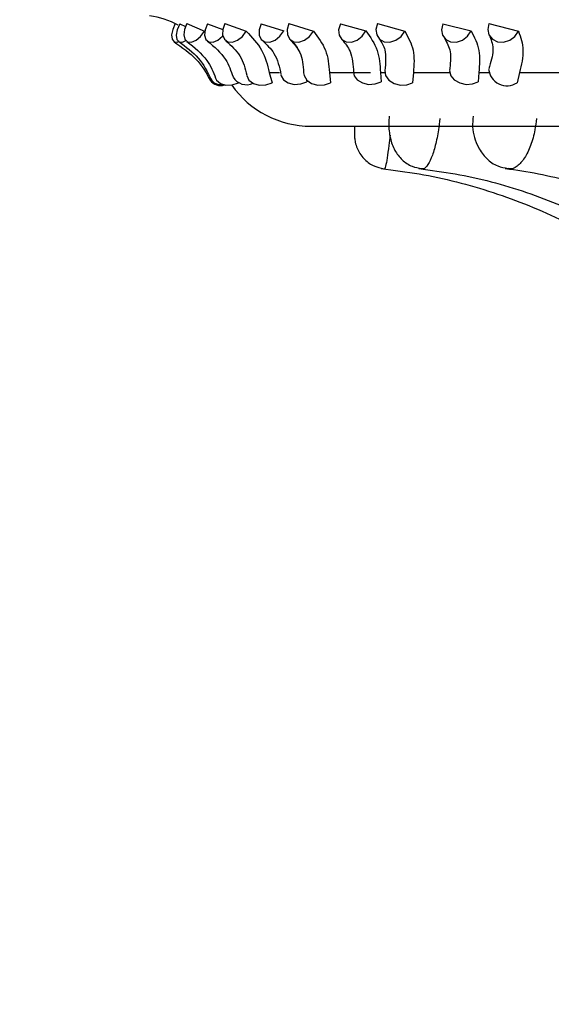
# Model space of a CAD drawing. Header units: millimetres. Extents: x 59 to 109, y 26 to 144.
# Tile 119 of 158: x 83.461 to 84.252, y 86.293 to 87.76. Entities that reach past the tile are written whole.
import ezdxf

# ---------------------------------------------------------------- set-up
doc = ezdxf.new("R2010")
doc.units = ezdxf.units.MM
doc.styles.add('SLDTEXTSTYLE0', font='TXT', dxfattribs={"width": 0.75})
doc.dimstyles.new('SLDDIMSTYLE0', dxfattribs={"dimtxt": 3.5, "dimasz": 3.302, "dimexe": 0, "dimexo": 0.0625, "dimgap": 0.875, "dimtad": 1, "dimdec": 0, "dimlfac": 20, "dimrnd": 1e-09, "dimzin": 12, "dimdsep": 46, "dimtxsty": 'SLDTEXTSTYLE0', "dimsah": 1, "dimcen": 0.09, "dimadec": 0, "dimazin": 3, "dimtfac": 1, "dimtdec": 0, "dimtofl": 0, "dimtmove": 0, "dimatfit": 3, "dimfxl": 0, "dimfrac": 2, "dimtolj": 1, "dimtzin": 12, "dimarcsym": 0})
doc.dimstyles.new('SLDDIMSTYLE1', dxfattribs={"dimtxt": 3.5, "dimasz": 3.302, "dimexe": 0, "dimexo": 0.0625, "dimgap": 0.875, "dimtad": 1, "dimdec": 0, "dimlfac": 20, "dimrnd": 1e-09, "dimzin": 12, "dimdsep": 46, "dimtxsty": 'SLDTEXTSTYLE0', "dimsah": 1, "dimcen": 0.09, "dimadec": 0, "dimazin": 3, "dimtfac": 1, "dimtdec": 0, "dimtmove": 0, "dimatfit": 0, "dimfxl": 0, "dimfrac": 2, "dimtolj": 1, "dimtzin": 12, "dimarcsym": 0})

# ---------------------------------------------------------------- blocks, each defined once
blk = doc.blocks.new('_D')
at = {"color": 7, "linetype": 'Continuous', "lineweight": 18}
for p, q in [((78.8835, 143.6649), (108.5588, 143.6649)), ((107.5588, 143.6649), (107.5588, 76.3608)), ((75.8335, 76.3608), (108.5588, 76.3608))]:
    blk.add_line(p, q, dxfattribs=at)
for points in [[(107.5588, 143.6649), (107.0508, 140.3629), (108.0668, 140.3629)], [(107.5588, 76.3608), (108.0668, 79.6628), (107.0508, 79.6628)]]:
    blk.add_solid(points, dxfattribs=at)
at = {"color": 7, "linetype": 'Continuous', "lineweight": 18, "insert": (103.047, 105.5185), "char_height": 3.5, "attachment_point": 1, "rotation": 90, "style": 'SLDTEXTSTYLE0'}
blk.add_mtext('1346', dxfattribs=at)
blk = doc.blocks.new('_D_1')
at = {"color": 7, "linetype": 'Continuous', "lineweight": 18}
for p, q in [((75.6057, 99.2579), (98.8756, 99.2579)), ((97.8756, 99.2579), (97.8756, 76.3608)), ((75.8335, 76.3608), (98.8756, 76.3608))]:
    blk.add_line(p, q, dxfattribs=at)
for points in [[(97.8756, 99.2579), (97.3676, 95.9559), (98.3836, 95.9559)], [(97.8756, 76.3608), (98.3836, 79.6628), (97.3676, 79.6628)]]:
    blk.add_solid(points, dxfattribs=at)
at = {"color": 7, "linetype": 'Continuous', "lineweight": 18, "insert": (93.3639, 85.2455), "char_height": 3.5, "attachment_point": 1, "rotation": 90, "style": 'SLDTEXTSTYLE0'}
blk.add_mtext('458', dxfattribs=at)

msp = doc.modelspace()

# ---------------------------------------------------------------- linework, layer by layer
at = {"color": 7, "linetype": 'Continuous', "lineweight": 25}
for p, q in [((83.69911, 87.75417), (83.70786, 87.75013)), ((83.70966, 87.75462), (83.73585, 87.74334)), ((83.74033, 87.75417), (83.76322, 87.7458)), ((83.76639, 87.75462), (83.79804, 87.74334)), ((83.82055, 87.75417), (83.85387, 87.74393)), ((83.86161, 87.75462), (83.8981, 87.74334)), ((83.9382, 87.75417), (83.97619, 87.74393)), ((83.99347, 87.75462), (84.0341, 87.74334)), ((84.09101, 87.75417), (84.13292, 87.74393)), ((84.15941, 87.75462), (84.20338, 87.74334)), ((83.83227, 87.68194), (83.8475, 87.68194)), ((83.83227, 87.68194), (83.83645, 87.66656)), ((83.9219, 87.68194), (83.98297, 87.68194)), ((83.9219, 87.68194), (83.9234, 87.66656)), ((83.99787, 87.68194), (84.00449, 87.68194)), ((83.99787, 87.68194), (83.99881, 87.66803)), ((84.04699, 87.68194), (84.04578, 87.66656)), ((84.04699, 87.68194), (84.10092, 87.68194)), ((84.14439, 87.68194), (84.14322, 87.66803)), ((84.14439, 87.68194), (84.15927, 87.68194)), ((84.20511, 87.68194), (84.20123, 87.66656)), ((84.20511, 87.68194), (84.27586, 87.68194)), ((83.88751, 87.67196), (83.88837, 87.66803)), ((83.89448, 87.60178), (87.59362, 87.60178))]:
    msp.add_line(p, q, dxfattribs=at)
at = {"color": 7, "linetype": 'Continuous', "lineweight": 25, "flags": 128}
for points in [[(83.69252, 87.75462), (83.68872, 87.74592), (83.68703, 87.73773), (83.68769, 87.73127), (83.69061, 87.7275), (83.69536, 87.72699), (83.69893, 87.72837)], [(83.69911, 87.75417), (83.69538, 87.7455), (83.6939, 87.7374), (83.69488, 87.73108), (83.69817, 87.7275), (83.70329, 87.72719), (83.7082, 87.72935)], [(83.70966, 87.75462), (83.70614, 87.74592), (83.70514, 87.73773), (83.70679, 87.73127), (83.71085, 87.7275), (83.71672, 87.72699), (83.72351, 87.72981), (83.73022, 87.73555), (83.73585, 87.74334)], [(83.74033, 87.75417), (83.73693, 87.7455), (83.73617, 87.7374), (83.73815, 87.73108), (83.74258, 87.7275), (83.74879, 87.72719), (83.75586, 87.7302), (83.76272, 87.73607), (83.76315, 87.73656)], [(83.76639, 87.75462), (83.76323, 87.74592), (83.76293, 87.73773), (83.76554, 87.73127), (83.77066, 87.7275), (83.77754, 87.72699), (83.78514, 87.72981), (83.79233, 87.73555), (83.79804, 87.74334)], [(83.82055, 87.75417), (83.81755, 87.7455), (83.81753, 87.7374), (83.82047, 87.73108), (83.82595, 87.7275), (83.83313, 87.72719), (83.84095, 87.7302), (83.84822, 87.73607), (83.85387, 87.74393)], [(83.86161, 87.75462), (83.85887, 87.74592), (83.85928, 87.73773), (83.8628, 87.73127), (83.86888, 87.7275), (83.87663, 87.72699), (83.88489, 87.72981), (83.89242, 87.73555), (83.8981, 87.74334)], [(83.9382, 87.75417), (83.93567, 87.7455), (83.93638, 87.7374), (83.94023, 87.73108), (83.94665, 87.7275), (83.95466, 87.72719), (83.96308, 87.7302), (83.97063, 87.73607), (83.97619, 87.74393)], [(83.99347, 87.75462), (83.9912, 87.74592), (83.99232, 87.73773), (83.99667, 87.73127), (84.0036, 87.7275), (84.01208, 87.72699), (84.02083, 87.72981), (84.02855, 87.73555), (84.0341, 87.74334)], [(84.09101, 87.75417), (84.08898, 87.7455), (84.09042, 87.7374), (84.0951, 87.73108), (84.10233, 87.7275), (84.11102, 87.72719), (84.11987, 87.7302), (84.12756, 87.73607), (84.13292, 87.74393)], [(84.15941, 87.75462), (84.15765, 87.74592), (84.15945, 87.73773), (84.16456, 87.73127), (84.1722, 87.7275), (84.18123, 87.72699), (84.19031, 87.72981), (84.19808, 87.73555), (84.20338, 87.74334)], [(83.88357, 87.68141), (83.88421, 87.67744), (83.88827, 87.67057), (83.89546, 87.66547), (83.90468, 87.66291), (83.9145, 87.66329), (83.9234, 87.66656)], [(83.95797, 87.68184), (83.95894, 87.67705), (83.96345, 87.67078), (83.97097, 87.66623), (83.98035, 87.66411), (83.99013, 87.66474), (83.99881, 87.66803)], [(84.00447, 87.68485), (84.00565, 87.67744), (84.01046, 87.67057), (84.01819, 87.66547), (84.02763, 87.66291), (84.03733, 87.66329), (84.04578, 87.66656)], [(84.10082, 87.68446), (84.1008, 87.68408), (84.10254, 87.67705), (84.10785, 87.67078), (84.11591, 87.66623), (84.12548, 87.66411), (84.13508, 87.66474), (84.14322, 87.66803)], [(83.7524, 87.67355), (83.75391, 87.67057), (83.75963, 87.66547), (83.76787, 87.66291), (83.77736, 87.66329), (83.78663, 87.66656)], [(83.79899, 87.67737), (83.80219, 87.67057), (83.80871, 87.66547), (83.81752, 87.66291), (83.82727, 87.66329), (83.83645, 87.66656)], [(83.84979, 87.67851), (83.85008, 87.67705), (83.8537, 87.67078), (83.86054, 87.66623), (83.86955, 87.66411), (83.87933, 87.66474), (83.88837, 87.66803)]]:
    msp.add_lwpolyline(points, dxfattribs=at)
at = {"color": 7, "linetype": 'Continuous', "lineweight": 25}
for centre, radius, start, end in [((83.62977, 87.61884), 0.14954, 63.36797, 80.56308), ((84.18625, 87.68947), 0.02737, 185.35775, 303.16423), ((83.75993, 87.68135), 0.01896, 215.23879, 287.57397), ((83.75996, 87.68086), 0.01707, 210.67447, 279.77217), ((83.79867, 87.68716), 0.02357, 211.37237, 294.20801), ((83.89448, 87.74588), 0.1441, 215.04398, 270)]:
    msp.add_arc(centre, radius, start, end, dxfattribs=at)
for points, knots in [([(83.79804, 87.74334), (83.80665, 87.73418), (83.82402, 87.71571), (83.82951, 87.69326), (83.83227, 87.68194)], [0, 0, 0, 0, 0.4959952, 1, 1, 1, 1]), ([(83.8981, 87.74334), (83.90504, 87.73418), (83.91902, 87.71571), (83.92093, 87.69326), (83.9219, 87.68194)], [0, 0, 0, 0, 0.4959949, 1, 1, 1, 1]), ([(83.97619, 87.74393), (83.9828, 87.73457), (83.99564, 87.71639), (83.99714, 87.69319), (83.99787, 87.68194)], [0, 0, 0, 0, 0.5150578, 1, 1, 1, 1]), ([(84.0341, 87.74334), (84.03922, 87.73418), (84.04955, 87.71571), (84.04785, 87.69326), (84.04699, 87.68194)], [0, 0, 0, 0, 0.4959971, 1, 1, 1, 1]), ([(84.13292, 87.74393), (84.13772, 87.73457), (84.14702, 87.71639), (84.14525, 87.69319), (84.14439, 87.68194)], [0, 0, 0, 0, 0.5150609, 1, 1, 1, 1]), ([(84.20338, 87.74334), (84.20659, 87.73418), (84.21306, 87.71571), (84.20777, 87.69326), (84.20511, 87.68194)], [0, 0, 0, 0, 0.4959962, 1, 1, 1, 1]), ([(83.69055, 87.72754), (83.70243, 87.71926), (83.72654, 87.70245), (83.73837, 87.6813), (83.74437, 87.67056)], [0, 0, 0, 0, 0.4925825, 1, 1, 1, 1]), ([(83.69756, 87.72783), (83.7082, 87.72), (83.72979, 87.70412), (83.74003, 87.68299), (83.74523, 87.67228)], [0, 0, 0, 0, 0.4930957, 1, 1, 1, 1]), ([(83.70971, 87.7281), (83.72085, 87.7191), (83.74094, 87.70284), (83.74888, 87.68254), (83.75242, 87.67349)], [0, 0, 0, 0, 0.5541139, 1, 1, 1, 1]), ([(83.74066, 87.72848), (83.75061, 87.71995), (83.76853, 87.70457), (83.77539, 87.68425), (83.77845, 87.6752)], [0, 0, 0, 0, 0.5546946, 1, 1, 1, 1]), ([(83.76793, 87.72893), (83.77567, 87.72182), (83.79209, 87.70674), (83.79658, 87.68767), (83.79895, 87.67759)], [0, 0, 0, 0, 0.4712814, 1, 1, 1, 1]), ([(83.82221, 87.72943), (83.82853, 87.72338), (83.84326, 87.70928), (83.8474, 87.68985), (83.84976, 87.67876)], [0, 0, 0, 0, 0.4292232, 1, 1, 1, 1]), ([(83.86366, 87.73077), (83.86875, 87.72578), (83.87388, 87.72076), (83.87578, 87.71442), (83.87579, 87.71438)], [0, 0, 0, 0, 0.9931045, 1, 1, 1, 1]), ([(83.86401, 87.73012), (83.86925, 87.72431), (83.88148, 87.71074), (83.88281, 87.69224), (83.88357, 87.68166)], [0, 0, 0, 0, 0.4282483, 1, 1, 1, 1]), ([(83.94055, 87.73079), (83.94516, 87.72532), (83.9559, 87.71256), (83.95722, 87.69318), (83.95797, 87.68211)], [0, 0, 0, 0, 0.4288277, 1, 1, 1, 1]), ([(83.99603, 87.73188), (83.99943, 87.72683), (84.00734, 87.71506), (84.00552, 87.69586), (84.00447, 87.68488)], [0, 0, 0, 0, 0.4284775, 1, 1, 1, 1]), ([(84.09322, 87.73291), (84.09677, 87.7266), (84.10404, 87.71369), (84.10192, 87.69457), (84.10084, 87.68479)], [0, 0, 0, 0, 0.4886208, 1, 1, 1, 1]), ([(84.16089, 87.73522), (84.16322, 87.72883), (84.16801, 87.7157), (84.16209, 87.6969), (84.15905, 87.68726)], [0, 0, 0, 0, 0.4867079, 1, 1, 1, 1]), ([(84.011, 87.61693), (84.01071, 87.61323), (84.00982, 87.60177), (84.01183, 87.58452), (84.01796, 87.56612), (84.02944, 87.55122), (84.04376, 87.54126), (84.05467, 87.53952), (84.05963, 87.53873)], [0, 0, 0, 0, 0.10398, 0.322591, 0.5171704, 0.6882307, 0.8582884, 1, 1, 1, 1]), ([(84.13592, 87.61671), (84.13546, 87.61135), (84.13406, 87.59515), (84.14082, 87.57274), (84.15491, 87.55324), (84.17086, 87.54175), (84.18278, 87.53977), (84.18804, 87.5389)], [0, 0, 0, 0, 0.1505489, 0.4546457, 0.6570232, 0.8486753, 1, 1, 1, 1]), ([(83.95922, 87.60178), (83.95922, 87.60171), (83.95906, 87.5977), (83.95909, 87.59217), (83.95928, 87.5854), (83.96036, 87.57739), (83.96376, 87.56609), (83.97212, 87.55317), (83.98663, 87.54194), (83.99816, 87.53947), (84.00395, 87.53823)], [0, 0, 0, 0, 0.0024244, 0.1357181, 0.2380232, 0.3194617, 0.4222879, 0.6213869, 0.8099411, 1, 1, 1, 1]), ([(83.99911, 87.5387), (84.01796, 87.53626), (84.07433, 87.52899), (84.16637, 87.50529), (84.27191, 87.46265), (84.3703, 87.40538), (84.45314, 87.34144), (84.49903, 87.29347), (84.51873, 87.27287)], [0, 0, 0, 0, 0.0956138, 0.2858394, 0.4761761, 0.6665163, 0.8568481, 1, 1, 1, 1]), ([(84.0549, 87.53873), (84.07303, 87.53631), (84.12736, 87.52906), (84.21612, 87.50543), (84.31798, 87.46283), (84.41296, 87.40559), (84.49268, 87.34186), (84.53683, 87.29414), (84.55566, 87.27379)], [0, 0, 0, 0, 0.0955595, 0.2862517, 0.4770215, 0.6677062, 0.8582744, 1, 1, 1, 1]), ([(84.18373, 87.5388), (84.20019, 87.53643), (84.24977, 87.52927), (84.3309, 87.5058), (84.42423, 87.46334), (84.51128, 87.40621), (84.5839, 87.34299), (84.62408, 87.29587), (84.64098, 87.27606)], [0, 0, 0, 0, 0.095423, 0.2873997, 0.4792544, 0.6706656, 0.8615583, 1, 1, 1, 1])]:
    msp.add_open_spline(points, degree=3, knots=knots, dxfattribs=at)
at = {"color": 1, "linetype": 'Continuous', "lineweight": 25}
for points, knots in [([(84.08616, 87.61302), (84.08557, 87.60742), (84.08408, 87.59343), (84.07985, 87.57243), (84.07375, 87.55328), (84.0669, 87.54135), (84.06199, 87.53727), (84.05975, 87.53831), (84.05957, 87.53839)], [0, 0, 0, 0, 0.1408808, 0.3512392, 0.5613249, 0.7713618, 0.9814761, 1, 1, 1, 1]), ([(84.23004, 87.61302), (84.22941, 87.60742), (84.22784, 87.59344), (84.222, 87.57243), (84.21271, 87.55329), (84.20157, 87.5413), (84.19292, 87.53724), (84.18862, 87.53844), (84.188, 87.53861)], [0, 0, 0, 0, 0.13853182, 0.34538196, 0.55196577, 0.75849882, 0.96510975, 1, 1, 1, 1]), ([(84.0122, 87.58853), (84.01162, 87.58326), (84.01015, 87.57005), (84.00778, 87.55334), (84.00554, 87.54138), (84.00429, 87.5373), (84.00395, 87.53819), (84.00394, 87.5382)], [0, 0, 0, 0, 0.180416, 0.4521609, 0.723841, 0.9956256, 1, 1, 1, 1])]:
    msp.add_open_spline(points, degree=3, knots=knots, dxfattribs=at)

# ---------------------------------------------------------------- dimensions: what is measured, and where the dimension line sits
at = {"color": 7, "linetype": 'Continuous', "lineweight": 18}
for base, p1, dimstyle, picture, middle in [((107.55876, 76.36081), (77.88354, 143.66488), 'SLDDIMSTYLE0', '_D', (107.55876, 110.69074)), ((97.87561, 76.36081), (74.60571, 99.25793), 'SLDDIMSTYLE1', '_D_1', (97.87561, 89.12468))]:
    dim = msp.add_linear_dim(base=base, p1=p1, p2=(74.83348, 76.36081), angle=90, dimstyle=dimstyle, dxfattribs=at)
    dim.commit()
    dim.dimension.update_dxf_attribs({"geometry": picture, "text_midpoint": middle, "dimtype": 160})

doc.saveas('drawing.dxf')
